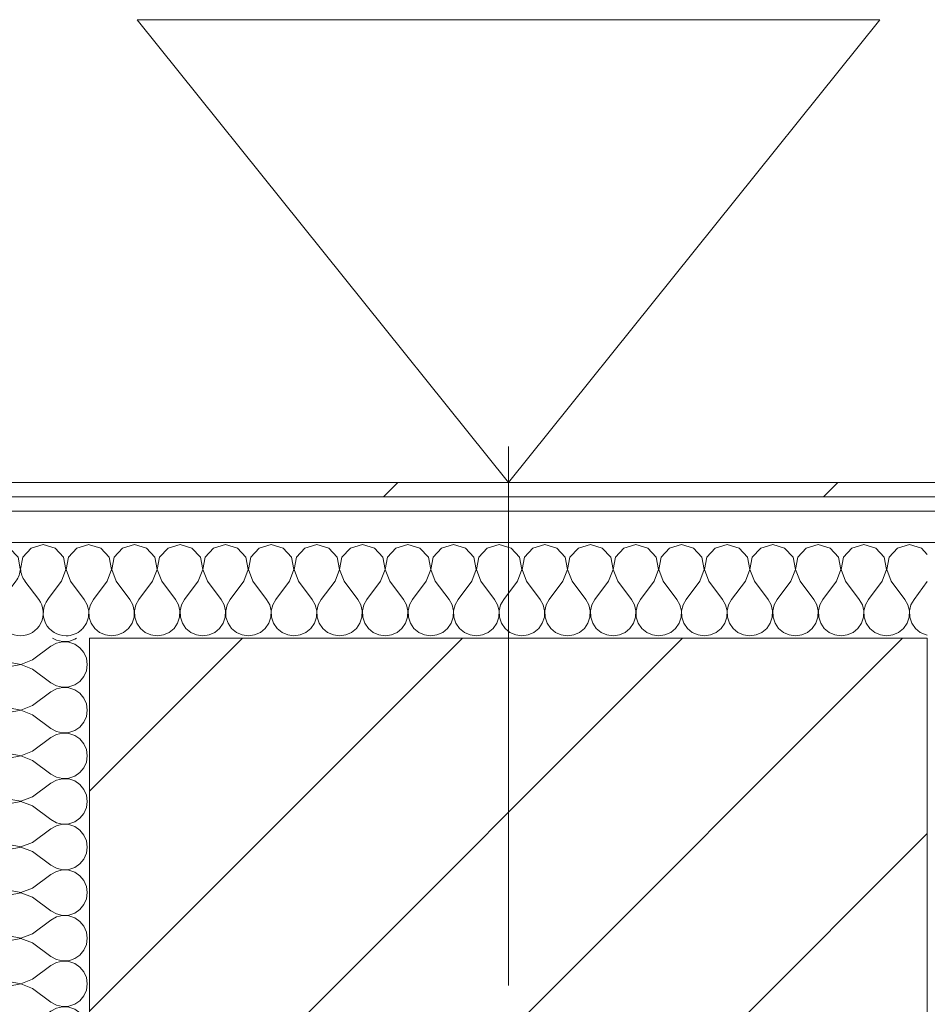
# Model space of a CAD drawing. Header units: millimetres. Extents: x -40968 to 77376, y -17881 to 4746.
# Tile 161 of 180: x 400 to 779, y -16942 to -16531. Entities that reach past the tile are written whole.
import ezdxf

# ---------------------------------------------------------------- set-up
doc = ezdxf.new("R2010")
doc.units = ezdxf.units.MM
doc.header["$MEASUREMENT"] = 0
doc.linetypes.add('Wipeout_Contour', pattern=[1000, 0, -1000])
doc.layers.add('10_ESTR_Pilars', color=7, linetype='Continuous')
doc.layers.add('Nuevo_08_E_Envans secs', color=7, linetype='Continuous')
for name, color, linetype, lineweight in [('10_ESTR_Pilars_Pluma_Nº__20', 1, 'Continuous', 5), ('10_ESTR_Pilars_Pluma_Nº__28', 7, 'Continuous', 20), ('10_ESTR_Pilars_Pluma_Nº__42', 8, 'Continuous', 25), ('Nuevo_01_2D_Acabats_Pluma_Nº__20', 1, 'Continuous', 5), ('Nuevo_08_E_Envans secs_Pluma_Nº__1', 7, 'Continuous', 5)]:
    doc.layers.add(name, color=color, linetype=linetype, lineweight=lineweight)
for name, color, linetype, lineweight, true_color in [('Nuevo_08_E_Envans secs_Pluma_Nº__102', 7, 'Continuous', 5, 0xcccccc), ('Nuevo_08_E_Envans secs_Pluma_Nº__171', 171, 'Continuous', 13, 0xaaaaff), ('Nuevo_08_E_Envans secs_Pluma_Nº__177', 7, 'Continuous', 15, 0xf7e046)]:
    doc.layers.add(name, color=color, linetype=linetype, lineweight=lineweight, true_color=true_color)
pattern_1 = [(45, (0, 0), (-183.8478, 183.8478), [195, -65]), (45, (7e-14, 183.85), (-183.8478, 183.8478), [195, -65])]

# ---------------------------------------------------------------- blocks, each defined once
blk = doc.blocks.new('Muro_140_5', base_point=(778.89, -17276.98))
at = {"layer": 'Nuevo_08_E_Envans secs_Pluma_Nº__1', "color": 7, "linetype": 'Continuous', "lineweight": 5}
blk.add_line((818.89, -16748.98), (778.89, -16748.98), dxfattribs=at)
blk = doc.blocks.new('*X452')
at = {"layer": 'Nuevo_08_E_Envans secs_Pluma_Nº__102', "color": 254, "linetype": 'Continuous', "lineweight": 5, "true_color": 0xcccccc}
for p, q in [((398.1, -16765.17), (392.38, -16772.79)), ((401.9, -16765.17), (407.62, -16772.79)), ((411.97, -16772.06), (411.43, -16772.79))]:
    blk.add_line(p, q, dxfattribs=at)
for centre, start, end in [((390.48, -16759.45), 93.6907, 99.5812), ((390.48, -16759.45), 323.1301, 356.3093), ((409.52, -16759.45), 183.946, 216.8699), ((380.95, -16778.5), 326.4657, 33.5343), ((400, -16778.5), 143.1301, 270), ((400, -16778.5), 270, 36.8699), ((419.05, -16778.5), 143.1301, 270), ((419.05, -16778.5), 270, 312.307)]:
    blk.add_arc(centre, 9.52, start, end, dxfattribs=at)
blk = doc.blocks.new('*X453')
at = {"layer": 'Nuevo_08_E_Envans secs_Pluma_Nº__102', "color": 254, "linetype": 'Continuous', "lineweight": 5, "true_color": 0xcccccc}
for p, q in [((433.58, -16751.35), (428.89, -16750.02)), ((437.09, -16755.19), (433.58, -16751.35)), ((442.61, -16751.35), (439.1, -16755.19)), ((447.62, -16749.93), (442.61, -16751.35)), ((452.63, -16751.35), (447.62, -16749.93)), ((456.14, -16755.19), (452.63, -16751.35)), ((461.66, -16751.35), (458.15, -16755.19)), ((466.67, -16749.93), (461.66, -16751.35)), ((471.67, -16751.35), (466.67, -16749.93)), ((475.19, -16755.19), (471.67, -16751.35)), ((480.71, -16751.35), (477.2, -16755.19)), ((485.71, -16749.93), (480.71, -16751.35)), ((490.72, -16751.35), (485.71, -16749.93)), ((494.23, -16755.19), (490.72, -16751.35)), ((499.75, -16751.35), (496.24, -16755.19)), ((504.76, -16749.93), (499.75, -16751.35)), ((509.77, -16751.35), (504.76, -16749.93)), ((513.28, -16755.19), (509.77, -16751.35)), ((518.8, -16751.35), (515.29, -16755.19)), ((523.81, -16749.93), (518.8, -16751.35)), ((528.82, -16751.35), (523.81, -16749.93)), ((532.33, -16755.19), (528.82, -16751.35)), ((537.85, -16751.35), (534.34, -16755.19)), ((542.86, -16749.93), (537.85, -16751.35)), ((547.86, -16751.35), (542.86, -16749.93)), ((551.38, -16755.19), (547.86, -16751.35)), ((556.9, -16751.35), (553.39, -16755.19)), ((561.9, -16749.93), (556.9, -16751.35)), ((566.91, -16751.35), (561.9, -16749.93)), ((570.42, -16755.19), (566.91, -16751.35)), ((575.95, -16751.35), (572.43, -16755.19)), ((580.95, -16749.93), (575.95, -16751.35)), ((585.96, -16751.35), (580.95, -16749.93)), ((589.47, -16755.19), (585.96, -16751.35)), ((594.99, -16751.35), (591.48, -16755.19)), ((600, -16749.93), (594.99, -16751.35)), ((605.01, -16751.35), (600, -16749.93)), ((608.52, -16755.19), (605.01, -16751.35)), ((614.04, -16751.35), (610.53, -16755.19)), ((619.05, -16749.93), (614.04, -16751.35)), ((624.05, -16751.35), (619.05, -16749.93)), ((627.57, -16755.19), (624.05, -16751.35)), ((633.09, -16751.35), (629.58, -16755.19)), ((638.1, -16749.93), (633.09, -16751.35)), ((643.1, -16751.35), (638.1, -16749.93)), ((646.61, -16755.19), (643.1, -16751.35)), ((652.14, -16751.35), (648.62, -16755.19)), ((657.14, -16749.93), (652.14, -16751.35)), ((662.15, -16751.35), (657.14, -16749.93)), ((665.66, -16755.19), (662.15, -16751.35)), ((671.18, -16751.35), (667.67, -16755.19)), ((676.19, -16749.93), (671.18, -16751.35)), ((681.2, -16751.35), (676.19, -16749.93)), ((684.71, -16755.19), (681.2, -16751.35)), ((690.23, -16751.35), (686.72, -16755.19)), ((695.24, -16749.93), (690.23, -16751.35)), ((700.25, -16751.35), (695.24, -16749.93)), ((703.76, -16755.19), (700.25, -16751.35)), ((709.28, -16751.35), (705.77, -16755.19)), ((714.29, -16749.93), (709.28, -16751.35)), ((719.29, -16751.35), (714.29, -16749.93)), ((722.8, -16755.19), (719.29, -16751.35)), ((728.33, -16751.35), (724.81, -16755.19)), ((733.33, -16749.93), (728.33, -16751.35)), ((738.34, -16751.35), (733.33, -16749.93)), ((741.85, -16755.19), (738.34, -16751.35)), ((747.37, -16751.35), (743.86, -16755.19)), ((752.38, -16749.93), (747.37, -16751.35)), ((757.39, -16751.35), (752.38, -16749.93)), ((760.9, -16755.19), (757.39, -16751.35)), ((766.42, -16751.35), (762.91, -16755.19)), ((771.43, -16749.93), (766.42, -16751.35)), ((776.44, -16751.35), (771.43, -16749.93)), ((778.89, -16754.04), (776.44, -16751.35)), ((438.06, -16760.31), (437.09, -16755.19)), ((439.1, -16755.19), (438.13, -16760.31)), ((457.1, -16760.31), (456.14, -16755.19)), ((458.15, -16755.19), (457.18, -16760.31)), ((476.15, -16760.31), (475.19, -16755.19)), ((477.2, -16755.19), (476.23, -16760.31)), ((495.2, -16760.31), (494.23, -16755.19)), ((496.24, -16755.19), (495.28, -16760.31)), ((514.25, -16760.31), (513.28, -16755.19)), ((515.29, -16755.19), (514.32, -16760.31)), ((533.29, -16760.31), (532.33, -16755.19)), ((534.34, -16755.19), (533.37, -16760.31)), ((552.34, -16760.31), (551.38, -16755.19)), ((553.39, -16755.19), (552.42, -16760.31)), ((571.39, -16760.31), (570.42, -16755.19)), ((572.43, -16755.19), (571.47, -16760.31)), ((590.44, -16760.31), (589.47, -16755.19)), ((591.48, -16755.19), (590.51, -16760.31)), ((609.49, -16760.31), (608.52, -16755.19)), ((610.53, -16755.19), (609.56, -16760.31)), ((628.53, -16760.31), (627.57, -16755.19)), ((629.58, -16755.19), (628.61, -16760.31)), ((647.58, -16760.31), (646.61, -16755.19)), ((648.62, -16755.19), (647.66, -16760.31)), ((666.63, -16760.31), (665.66, -16755.19)), ((667.67, -16755.19), (666.71, -16760.31)), ((685.68, -16760.31), (684.71, -16755.19)), ((686.72, -16755.19), (685.75, -16760.31)), ((704.72, -16760.31), (703.76, -16755.19)), ((705.77, -16755.19), (704.8, -16760.31)), ((723.77, -16760.31), (722.8, -16755.19)), ((724.81, -16755.19), (723.85, -16760.31)), ((742.82, -16760.31), (741.85, -16755.19)), ((743.86, -16755.19), (742.9, -16760.31)), ((761.87, -16760.31), (760.9, -16755.19)), ((762.91, -16755.19), (761.94, -16760.31)), ((436.19, -16765.17), (438.06, -16760.31)), ((438.13, -16760.31), (440, -16765.17)), ((455.24, -16765.17), (457.1, -16760.31)), ((457.18, -16760.31), (459.05, -16765.17)), ((474.29, -16765.17), (476.15, -16760.31)), ((476.23, -16760.31), (478.1, -16765.17)), ((493.33, -16765.17), (495.2, -16760.31)), ((495.28, -16760.31), (497.14, -16765.17)), ((512.38, -16765.17), (514.25, -16760.31)), ((514.32, -16760.31), (516.19, -16765.17)), ((531.43, -16765.17), (533.29, -16760.31)), ((533.37, -16760.31), (535.24, -16765.17)), ((550.48, -16765.17), (552.34, -16760.31)), ((552.42, -16760.31), (554.29, -16765.17)), ((569.52, -16765.17), (571.39, -16760.31)), ((571.47, -16760.31), (573.33, -16765.17)), ((588.57, -16765.17), (590.44, -16760.31)), ((590.51, -16760.31), (592.38, -16765.17)), ((607.62, -16765.17), (609.49, -16760.31)), ((609.56, -16760.31), (611.43, -16765.17)), ((626.67, -16765.17), (628.53, -16760.31)), ((628.61, -16760.31), (630.48, -16765.17)), ((645.71, -16765.17), (647.58, -16760.31)), ((647.66, -16760.31), (649.52, -16765.17)), ((664.76, -16765.17), (666.63, -16760.31)), ((666.71, -16760.31), (668.57, -16765.17)), ((683.81, -16765.17), (685.68, -16760.31)), ((685.75, -16760.31), (687.62, -16765.17)), ((702.86, -16765.17), (704.72, -16760.31)), ((704.8, -16760.31), (706.67, -16765.17)), ((721.9, -16765.17), (723.77, -16760.31)), ((723.85, -16760.31), (725.71, -16765.17)), ((740.95, -16765.17), (742.82, -16760.31)), ((742.9, -16760.31), (744.76, -16765.17)), ((760, -16765.17), (761.87, -16760.31)), ((761.94, -16760.31), (763.81, -16765.17)), ((436.19, -16765.17), (430.48, -16772.79)), ((440, -16765.17), (445.71, -16772.79)), ((455.24, -16765.17), (449.52, -16772.79)), ((459.05, -16765.17), (464.76, -16772.79)), ((474.29, -16765.17), (468.57, -16772.79)), ((478.1, -16765.17), (483.81, -16772.79)), ((493.33, -16765.17), (487.62, -16772.79)), ((497.14, -16765.17), (502.86, -16772.79)), ((512.38, -16765.17), (506.67, -16772.79)), ((516.19, -16765.17), (521.9, -16772.79)), ((531.43, -16765.17), (525.71, -16772.79)), ((535.24, -16765.17), (540.95, -16772.79)), ((550.48, -16765.17), (544.76, -16772.79)), ((554.29, -16765.17), (560, -16772.79)), ((569.52, -16765.17), (563.81, -16772.79)), ((573.33, -16765.17), (579.05, -16772.79)), ((588.57, -16765.17), (582.86, -16772.79)), ((592.38, -16765.17), (598.1, -16772.79)), ((607.62, -16765.17), (601.9, -16772.79)), ((611.43, -16765.17), (617.14, -16772.79)), ((626.67, -16765.17), (620.95, -16772.79)), ((630.48, -16765.17), (636.19, -16772.79)), ((645.71, -16765.17), (640, -16772.79)), ((649.52, -16765.17), (655.24, -16772.79)), ((664.76, -16765.17), (659.05, -16772.79)), ((668.57, -16765.17), (674.29, -16772.79)), ((683.81, -16765.17), (678.1, -16772.79)), ((687.62, -16765.17), (693.33, -16772.79)), ((702.86, -16765.17), (697.14, -16772.79)), ((706.67, -16765.17), (712.38, -16772.79)), ((721.9, -16765.17), (716.19, -16772.79)), ((725.71, -16765.17), (731.43, -16772.79)), ((740.95, -16765.17), (735.24, -16772.79)), ((744.76, -16765.17), (750.48, -16772.79)), ((760, -16765.17), (754.29, -16772.79)), ((763.81, -16765.17), (769.52, -16772.79)), ((778.89, -16765.37), (773.33, -16772.79)), ((429.2, -16775.08), (428.89, -16776.43)), ((430.48, -16772.79), (429.2, -16775.08)), ((446.99, -16775.08), (445.71, -16772.79)), ((447.58, -16777.64), (446.99, -16775.08)), ((448.25, -16775.08), (447.66, -16777.64)), ((449.52, -16772.79), (448.25, -16775.08)), ((466.03, -16775.08), (464.76, -16772.79)), ((466.63, -16777.64), (466.03, -16775.08)), ((467.3, -16775.08), (466.71, -16777.64)), ((468.57, -16772.79), (467.3, -16775.08)), ((485.08, -16775.08), (483.81, -16772.79)), ((485.68, -16777.64), (485.08, -16775.08)), ((486.35, -16775.08), (485.75, -16777.64)), ((487.62, -16772.79), (486.35, -16775.08)), ((504.13, -16775.08), (502.86, -16772.79)), ((504.72, -16777.64), (504.13, -16775.08)), ((505.4, -16775.08), (504.8, -16777.64)), ((506.67, -16772.79), (505.4, -16775.08)), ((523.18, -16775.08), (521.9, -16772.79)), ((523.77, -16777.64), (523.18, -16775.08)), ((524.44, -16775.08), (523.85, -16777.64)), ((525.71, -16772.79), (524.44, -16775.08)), ((542.22, -16775.08), (540.95, -16772.79)), ((542.82, -16777.64), (542.22, -16775.08)), ((543.49, -16775.08), (542.9, -16777.64)), ((544.76, -16772.79), (543.49, -16775.08)), ((561.27, -16775.08), (560, -16772.79)), ((561.87, -16777.64), (561.27, -16775.08)), ((562.54, -16775.08), (561.94, -16777.64)), ((563.81, -16772.79), (562.54, -16775.08)), ((580.32, -16775.08), (579.05, -16772.79)), ((580.91, -16777.64), (580.32, -16775.08)), ((581.59, -16775.08), (580.99, -16777.64)), ((582.86, -16772.79), (581.59, -16775.08)), ((599.37, -16775.08), (598.1, -16772.79)), ((599.96, -16777.64), (599.37, -16775.08)), ((600.63, -16775.08), (600.04, -16777.64)), ((601.9, -16772.79), (600.63, -16775.08)), ((618.41, -16775.08), (617.14, -16772.79)), ((619.01, -16777.64), (618.41, -16775.08)), ((619.68, -16775.08), (619.09, -16777.64)), ((620.95, -16772.79), (619.68, -16775.08)), ((637.46, -16775.08), (636.19, -16772.79)), ((638.06, -16777.64), (637.46, -16775.08)), ((638.73, -16775.08), (638.13, -16777.64)), ((640, -16772.79), (638.73, -16775.08)), ((656.51, -16775.08), (655.24, -16772.79)), ((657.1, -16777.64), (656.51, -16775.08)), ((657.78, -16775.08), (657.18, -16777.64)), ((659.05, -16772.79), (657.78, -16775.08)), ((675.56, -16775.08), (674.29, -16772.79)), ((676.15, -16777.64), (675.56, -16775.08)), ((676.82, -16775.08), (676.23, -16777.64)), ((678.1, -16772.79), (676.82, -16775.08)), ((694.6, -16775.08), (693.33, -16772.79)), ((695.2, -16777.64), (694.6, -16775.08)), ((695.87, -16775.08), (695.28, -16777.64)), ((697.14, -16772.79), (695.87, -16775.08)), ((713.65, -16775.08), (712.38, -16772.79)), ((714.25, -16777.64), (713.65, -16775.08)), ((714.92, -16775.08), (714.32, -16777.64)), ((716.19, -16772.79), (714.92, -16775.08)), ((732.7, -16775.08), (731.43, -16772.79)), ((733.29, -16777.64), (732.7, -16775.08)), ((733.97, -16775.08), (733.37, -16777.64)), ((735.24, -16772.79), (733.97, -16775.08)), ((751.75, -16775.08), (750.48, -16772.79)), ((752.34, -16777.64), (751.75, -16775.08)), ((753.01, -16775.08), (752.42, -16777.64)), ((754.29, -16772.79), (753.01, -16775.08)), ((770.8, -16775.08), (769.52, -16772.79)), ((771.39, -16777.64), (770.8, -16775.08)), ((772.06, -16775.08), (771.47, -16777.64)), ((773.33, -16772.79), (772.06, -16775.08)), ((428.89, -16780.72), (429.58, -16782.76)), ((446.61, -16782.76), (447.45, -16780.27)), ((447.45, -16780.27), (447.58, -16777.64)), ((447.66, -16777.64), (447.78, -16780.27)), ((447.78, -16780.27), (448.62, -16782.76)), ((465.66, -16782.76), (466.5, -16780.27)), ((466.5, -16780.27), (466.63, -16777.64)), ((466.71, -16777.64), (466.83, -16780.27)), ((466.83, -16780.27), (467.67, -16782.76)), ((484.71, -16782.76), (485.55, -16780.27)), ((485.55, -16780.27), (485.68, -16777.64)), ((485.75, -16777.64), (485.88, -16780.27)), ((485.88, -16780.27), (486.72, -16782.76)), ((503.76, -16782.76), (504.6, -16780.27)), ((504.6, -16780.27), (504.72, -16777.64)), ((504.8, -16777.64), (504.93, -16780.27)), ((504.93, -16780.27), (505.77, -16782.76)), ((522.8, -16782.76), (523.64, -16780.27)), ((523.64, -16780.27), (523.77, -16777.64)), ((523.85, -16777.64), (523.98, -16780.27)), ((523.98, -16780.27), (524.81, -16782.76)), ((541.85, -16782.76), (542.69, -16780.27)), ((542.69, -16780.27), (542.82, -16777.64)), ((542.9, -16777.64), (543.02, -16780.27)), ((543.02, -16780.27), (543.86, -16782.76)), ((560.9, -16782.76), (561.74, -16780.27)), ((561.74, -16780.27), (561.87, -16777.64)), ((561.94, -16777.64), (562.07, -16780.27)), ((562.07, -16780.27), (562.91, -16782.76)), ((579.95, -16782.76), (580.79, -16780.27)), ((580.79, -16780.27), (580.91, -16777.64)), ((580.99, -16777.64), (581.12, -16780.27)), ((581.12, -16780.27), (581.96, -16782.76)), ((598.99, -16782.76), (599.83, -16780.27)), ((599.83, -16780.27), (599.96, -16777.64)), ((600.04, -16777.64), (600.17, -16780.27)), ((600.17, -16780.27), (601.01, -16782.76)), ((618.04, -16782.76), (618.88, -16780.27)), ((618.88, -16780.27), (619.01, -16777.64)), ((619.09, -16777.64), (619.21, -16780.27)), ((619.21, -16780.27), (620.05, -16782.76)), ((637.09, -16782.76), (637.93, -16780.27)), ((637.93, -16780.27), (638.06, -16777.64)), ((638.13, -16777.64), (638.26, -16780.27)), ((638.26, -16780.27), (639.1, -16782.76)), ((656.14, -16782.76), (656.98, -16780.27)), ((656.98, -16780.27), (657.1, -16777.64)), ((657.18, -16777.64), (657.31, -16780.27)), ((657.31, -16780.27), (658.15, -16782.76)), ((675.19, -16782.76), (676.02, -16780.27)), ((676.02, -16780.27), (676.15, -16777.64)), ((676.23, -16777.64), (676.36, -16780.27)), ((676.36, -16780.27), (677.2, -16782.76)), ((694.23, -16782.76), (695.07, -16780.27)), ((695.07, -16780.27), (695.2, -16777.64)), ((695.28, -16777.64), (695.4, -16780.27)), ((695.4, -16780.27), (696.24, -16782.76)), ((713.28, -16782.76), (714.12, -16780.27)), ((714.12, -16780.27), (714.25, -16777.64)), ((714.32, -16777.64), (714.45, -16780.27)), ((714.45, -16780.27), (715.29, -16782.76)), ((732.33, -16782.76), (733.17, -16780.27)), ((733.17, -16780.27), (733.29, -16777.64)), ((733.37, -16777.64), (733.5, -16780.27)), ((733.5, -16780.27), (734.34, -16782.76)), ((751.38, -16782.76), (752.22, -16780.27)), ((752.22, -16780.27), (752.34, -16777.64)), ((752.42, -16777.64), (752.55, -16780.27)), ((752.55, -16780.27), (753.39, -16782.76)), ((770.42, -16782.76), (771.26, -16780.27)), ((771.26, -16780.27), (771.39, -16777.64)), ((771.47, -16777.64), (771.59, -16780.27)), ((771.59, -16780.27), (772.43, -16782.76)), ((429.58, -16782.76), (431.06, -16784.92)), ((431.06, -16784.92), (433.09, -16786.6)), ((443.1, -16786.6), (445.13, -16784.92)), ((445.13, -16784.92), (446.61, -16782.76)), ((448.62, -16782.76), (450.11, -16784.92)), ((450.11, -16784.92), (452.14, -16786.6)), ((462.15, -16786.6), (464.17, -16784.92)), ((464.17, -16784.92), (465.66, -16782.76)), ((467.67, -16782.76), (469.16, -16784.92)), ((469.16, -16784.92), (471.18, -16786.6)), ((481.2, -16786.6), (483.22, -16784.92)), ((483.22, -16784.92), (484.71, -16782.76)), ((486.72, -16782.76), (488.21, -16784.92)), ((488.21, -16784.92), (490.23, -16786.6)), ((500.25, -16786.6), (502.27, -16784.92)), ((502.27, -16784.92), (503.76, -16782.76)), ((505.77, -16782.76), (507.26, -16784.92)), ((507.26, -16784.92), (509.28, -16786.6)), ((519.29, -16786.6), (521.32, -16784.92)), ((521.32, -16784.92), (522.8, -16782.76)), ((524.81, -16782.76), (526.3, -16784.92)), ((526.3, -16784.92), (528.33, -16786.6)), ((538.34, -16786.6), (540.36, -16784.92)), ((540.36, -16784.92), (541.85, -16782.76)), ((543.86, -16782.76), (545.35, -16784.92)), ((545.35, -16784.92), (547.37, -16786.6)), ((557.39, -16786.6), (559.41, -16784.92)), ((559.41, -16784.92), (560.9, -16782.76)), ((562.91, -16782.76), (564.4, -16784.92)), ((564.4, -16784.92), (566.42, -16786.6)), ((576.44, -16786.6), (578.46, -16784.92)), ((578.46, -16784.92), (579.95, -16782.76)), ((581.96, -16782.76), (583.45, -16784.92)), ((583.45, -16784.92), (585.47, -16786.6)), ((595.48, -16786.6), (597.51, -16784.92)), ((597.51, -16784.92), (598.99, -16782.76)), ((601.01, -16782.76), (602.49, -16784.92)), ((602.49, -16784.92), (604.52, -16786.6)), ((614.53, -16786.6), (616.55, -16784.92)), ((616.55, -16784.92), (618.04, -16782.76)), ((620.05, -16782.76), (621.54, -16784.92)), ((621.54, -16784.92), (623.56, -16786.6)), ((633.58, -16786.6), (635.6, -16784.92)), ((635.6, -16784.92), (637.09, -16782.76)), ((639.1, -16782.76), (640.59, -16784.92)), ((640.59, -16784.92), (642.61, -16786.6)), ((652.63, -16786.6), (654.65, -16784.92)), ((654.65, -16784.92), (656.14, -16782.76)), ((658.15, -16782.76), (659.64, -16784.92)), ((659.64, -16784.92), (661.66, -16786.6)), ((671.67, -16786.6), (673.7, -16784.92)), ((673.7, -16784.92), (675.19, -16782.76)), ((677.2, -16782.76), (678.68, -16784.92)), ((678.68, -16784.92), (680.71, -16786.6)), ((690.72, -16786.6), (692.74, -16784.92)), ((692.74, -16784.92), (694.23, -16782.76)), ((696.24, -16782.76), (697.73, -16784.92)), ((697.73, -16784.92), (699.75, -16786.6)), ((709.77, -16786.6), (711.79, -16784.92)), ((711.79, -16784.92), (713.28, -16782.76)), ((715.29, -16782.76), (716.78, -16784.92)), ((716.78, -16784.92), (718.8, -16786.6)), ((728.82, -16786.6), (730.84, -16784.92)), ((730.84, -16784.92), (732.33, -16782.76)), ((734.34, -16782.76), (735.83, -16784.92)), ((735.83, -16784.92), (737.85, -16786.6)), ((747.86, -16786.6), (749.89, -16784.92)), ((749.89, -16784.92), (751.38, -16782.76)), ((753.39, -16782.76), (754.87, -16784.92)), ((754.87, -16784.92), (756.9, -16786.6)), ((766.91, -16786.6), (768.94, -16784.92)), ((768.94, -16784.92), (770.42, -16782.76)), ((772.43, -16782.76), (773.92, -16784.92)), ((773.92, -16784.92), (775.95, -16786.6)), ((433.09, -16786.6), (435.49, -16787.66)), ((435.49, -16787.66), (438.1, -16788.02)), ((438.1, -16788.02), (440.7, -16787.66)), ((440.7, -16787.66), (443.1, -16786.6)), ((452.14, -16786.6), (454.54, -16787.66)), ((454.54, -16787.66), (457.14, -16788.02)), ((457.14, -16788.02), (459.75, -16787.66)), ((459.75, -16787.66), (462.15, -16786.6)), ((471.18, -16786.6), (473.59, -16787.66)), ((473.59, -16787.66), (476.19, -16788.02)), ((476.19, -16788.02), (478.79, -16787.66)), ((478.79, -16787.66), (481.2, -16786.6)), ((490.23, -16786.6), (492.64, -16787.66)), ((492.64, -16787.66), (495.24, -16788.02)), ((495.24, -16788.02), (497.84, -16787.66)), ((497.84, -16787.66), (500.25, -16786.6)), ((509.28, -16786.6), (511.68, -16787.66)), ((511.68, -16787.66), (514.29, -16788.02)), ((514.29, -16788.02), (516.89, -16787.66)), ((516.89, -16787.66), (519.29, -16786.6)), ((528.33, -16786.6), (530.73, -16787.66)), ((530.73, -16787.66), (533.33, -16788.02)), ((533.33, -16788.02), (535.94, -16787.66)), ((535.94, -16787.66), (538.34, -16786.6)), ((547.37, -16786.6), (549.78, -16787.66)), ((549.78, -16787.66), (552.38, -16788.02)), ((552.38, -16788.02), (554.98, -16787.66)), ((554.98, -16787.66), (557.39, -16786.6)), ((566.42, -16786.6), (568.83, -16787.66)), ((568.83, -16787.66), (571.43, -16788.02)), ((571.43, -16788.02), (574.03, -16787.66)), ((574.03, -16787.66), (576.44, -16786.6)), ((585.47, -16786.6), (587.87, -16787.66)), ((587.87, -16787.66), (590.48, -16788.02)), ((590.48, -16788.02), (593.08, -16787.66)), ((593.08, -16787.66), (595.48, -16786.6)), ((604.52, -16786.6), (606.92, -16787.66)), ((606.92, -16787.66), (609.52, -16788.02)), ((609.52, -16788.02), (612.13, -16787.66)), ((612.13, -16787.66), (614.53, -16786.6)), ((623.56, -16786.6), (625.97, -16787.66)), ((625.97, -16787.66), (628.57, -16788.02)), ((628.57, -16788.02), (631.17, -16787.66)), ((631.17, -16787.66), (633.58, -16786.6)), ((642.61, -16786.6), (645.02, -16787.66)), ((645.02, -16787.66), (647.62, -16788.02)), ((647.62, -16788.02), (650.22, -16787.66)), ((650.22, -16787.66), (652.63, -16786.6)), ((661.66, -16786.6), (664.06, -16787.66)), ((664.06, -16787.66), (666.67, -16788.02)), ((666.67, -16788.02), (669.27, -16787.66)), ((669.27, -16787.66), (671.67, -16786.6)), ((680.71, -16786.6), (683.11, -16787.66)), ((683.11, -16787.66), (685.71, -16788.02)), ((685.71, -16788.02), (688.32, -16787.66)), ((688.32, -16787.66), (690.72, -16786.6)), ((699.75, -16786.6), (702.16, -16787.66)), ((702.16, -16787.66), (704.76, -16788.02)), ((704.76, -16788.02), (707.36, -16787.66)), ((707.36, -16787.66), (709.77, -16786.6)), ((718.8, -16786.6), (721.21, -16787.66)), ((721.21, -16787.66), (723.81, -16788.02)), ((723.81, -16788.02), (726.41, -16787.66)), ((726.41, -16787.66), (728.82, -16786.6)), ((737.85, -16786.6), (740.25, -16787.66)), ((740.25, -16787.66), (742.86, -16788.02)), ((742.86, -16788.02), (745.46, -16787.66)), ((745.46, -16787.66), (747.86, -16786.6)), ((756.9, -16786.6), (759.3, -16787.66)), ((759.3, -16787.66), (761.9, -16788.02)), ((761.9, -16788.02), (764.51, -16787.66)), ((764.51, -16787.66), (766.91, -16786.6)), ((775.95, -16786.6), (778.35, -16787.66)), ((778.35, -16787.66), (778.89, -16787.74))]:
    blk.add_line(p, q, dxfattribs=at)
blk = doc.blocks.new('*X454')
at = {"layer": 'Nuevo_08_E_Envans secs_Pluma_Nº__102', "color": 254, "linetype": 'Continuous', "lineweight": 5, "true_color": 0xcccccc}
for p, q in [((390.48, -16749.93), (389.98, -16750.07)), ((395.48, -16751.35), (390.48, -16749.93)), ((398.99, -16755.19), (395.48, -16751.35)), ((404.52, -16751.35), (401.01, -16755.19)), ((409.52, -16749.93), (404.52, -16751.35)), ((414.53, -16751.35), (409.52, -16749.93)), ((418.04, -16755.19), (414.53, -16751.35)), ((423.56, -16751.35), (420.05, -16755.19)), ((428.57, -16749.93), (423.56, -16751.35)), ((428.89, -16750.02), (428.57, -16749.93)), ((399.9, -16759.99), (398.99, -16755.19)), ((401.01, -16755.19), (400.07, -16760.15)), ((419.01, -16760.31), (418.04, -16755.19)), ((420.05, -16755.19), (419.09, -16760.31)), ((417.14, -16765.17), (419.01, -16760.31)), ((419.09, -16760.31), (420.95, -16765.17)), ((417.14, -16765.17), (411.97, -16772.06)), ((420.95, -16765.17), (426.67, -16772.79)), ((427.94, -16775.08), (426.67, -16772.79)), ((428.53, -16777.64), (427.94, -16775.08)), ((428.89, -16776.43), (428.61, -16777.64)), ((427.57, -16782.76), (428.41, -16780.27)), ((428.41, -16780.27), (428.53, -16777.64)), ((428.61, -16777.64), (428.74, -16780.27)), ((428.74, -16780.27), (428.89, -16780.72)), ((425.4, -16785.49), (426.08, -16784.92)), ((426.08, -16784.92), (427.57, -16782.76))]:
    blk.add_line(p, q, dxfattribs=at)
blk = doc.blocks.new('Muro_141_5', base_point=(778.89, -16788.98))
at = {"layer": 'Nuevo_08_E_Envans secs', "color": 7, "lineweight": 20}
blk.add_blockref('*X452', (0, 0), dxfattribs=at)
at = {"color": 254, "linetype": 'Wipeout_Contour', "lineweight": 0, "ltscale": 66958.027761}
blk.add_wipeout([(369.89, -16729.98), (837.89, -16729.98), (837.89, -16723.98), (369.89, -16723.98)], dxfattribs=at).dxf.layer = 'Nuevo_08_E_Envans secs'
at = {"layer": 'Nuevo_08_E_Envans secs_Pluma_Nº__171', "linetype": 'Continuous', "lineweight": 13, "true_color": 0xaaaaff}
h = blk.add_hatch(dxfattribs=at)
h.set_pattern_fill('Panellat_HPL_0005', color=161, style=0, pattern_type=2)
h.set_pattern_definition(pattern_1)
h.paths.add_polyline_path([(369.89, -16729.98), (837.89, -16729.98), (837.89, -16723.98), (369.89, -16723.98)])
at = {"layer": 'Nuevo_08_E_Envans secs_Pluma_Nº__1', "color": 7, "linetype": 'Continuous', "lineweight": 5}
blk.add_line((831.89, -16729.98), (375.89, -16729.98), dxfattribs=at)
at = {"layer": 'Nuevo_08_E_Envans secs_Pluma_Nº__1', "color": 7, "linetype": 'Continuous', "lineweight": 5, "flags": 128}
blk.add_lwpolyline([(837.89, -16723.98), (363.89, -16723.98)], dxfattribs=at)
at = {"color": 254, "linetype": 'Wipeout_Contour', "lineweight": 0, "ltscale": 67018.964342}
blk.add_wipeout([(388.89, -16748.98), (818.89, -16748.98), (818.89, -16735.98), (388.89, -16735.98)], dxfattribs=at).dxf.layer = 'Nuevo_08_E_Envans secs'
at = {"layer": 'Nuevo_08_E_Envans secs_Pluma_Nº__177', "linetype": 'Continuous', "lineweight": 15, "true_color": 0xf7e046}
h = blk.add_hatch(dxfattribs=at)
h.set_pattern_fill('Panellat_HPL_0005', color=53, style=0, pattern_type=2)
h.set_pattern_definition(pattern_1)
h.paths.add_polyline_path([(388.89, -16748.98), (818.89, -16748.98), (818.89, -16735.98), (388.89, -16735.98)])
at = {"layer": 'Nuevo_08_E_Envans secs_Pluma_Nº__1', "color": 7, "linetype": 'Continuous', "lineweight": 5}
for p, q in [((818.89, -16735.98), (388.89, -16735.98)), ((428.89, -16748.98), (388.89, -16748.98)), ((778.89, -16748.98), (428.89, -16748.98)), ((818.89, -16748.98), (778.89, -16748.98))]:
    blk.add_line(p, q, dxfattribs=at)
at = {"layer": 'Nuevo_08_E_Envans secs', "color": 7, "lineweight": 20}
for name in ['*X454', '*X453']:
    blk.add_blockref(name, (0, 0), dxfattribs=at)
blk = doc.blocks.new('*X460')
at = {"layer": 'Nuevo_08_E_Envans secs_Pluma_Nº__102', "color": 254, "linetype": 'Continuous', "lineweight": 5, "true_color": 0xcccccc}
for p, q in [((390.27, -16788.98), (389.84, -16790.48)), ((413.43, -16788.98), (415, -16789.84)), ((422.67, -16789.47), (423.39, -16788.98)), ((389.84, -16790.48), (391.27, -16795.48)), ((405.08, -16798.1), (412.7, -16792.38)), ((415, -16791.11), (412.7, -16792.38)), ((415, -16789.84), (417.56, -16790.44)), ((417.56, -16790.51), (415, -16791.11)), ((417.56, -16790.44), (420.18, -16790.31)), ((420.18, -16790.64), (417.56, -16790.51)), ((420.18, -16790.31), (422.67, -16789.47)), ((422.67, -16791.48), (420.18, -16790.64)), ((424.84, -16792.97), (422.67, -16791.48)), ((426.52, -16794.99), (424.84, -16792.97)), ((391.27, -16795.48), (395.11, -16798.99)), ((427.58, -16797.4), (426.52, -16794.99)), ((395.11, -16801.01), (391.27, -16804.52)), ((395.11, -16798.99), (400.22, -16799.96)), ((400.22, -16800.04), (395.11, -16801.01)), ((400.22, -16799.96), (405.08, -16798.1)), ((405.08, -16801.9), (400.22, -16800.04)), ((427.94, -16800), (427.58, -16797.4)), ((427.58, -16802.6), (427.94, -16800)), ((391.27, -16804.52), (389.84, -16809.52)), ((405.08, -16801.9), (412.7, -16807.62)), ((424.84, -16807.03), (426.52, -16805.01)), ((426.52, -16805.01), (427.58, -16802.6)), ((389.84, -16809.52), (391.27, -16814.53)), ((412.7, -16807.62), (415, -16808.89)), ((415, -16808.89), (417.56, -16809.49)), ((417.56, -16809.56), (415, -16810.16)), ((417.56, -16809.49), (420.18, -16809.36)), ((420.18, -16809.69), (417.56, -16809.56)), ((420.18, -16809.36), (422.67, -16808.52)), ((422.67, -16808.52), (424.84, -16807.03)), ((405.08, -16817.14), (412.7, -16811.43)), ((415, -16810.16), (412.7, -16811.43)), ((422.67, -16810.53), (420.18, -16809.69)), ((424.84, -16812.02), (422.67, -16810.53)), ((426.52, -16814.04), (424.84, -16812.02)), ((391.27, -16814.53), (395.11, -16818.04)), ((400.22, -16819.01), (405.08, -16817.14)), ((427.58, -16816.45), (426.52, -16814.04)), ((427.94, -16819.05), (427.58, -16816.45)), ((395.11, -16820.05), (391.27, -16823.56)), ((395.11, -16818.04), (400.22, -16819.01)), ((400.22, -16819.09), (395.11, -16820.05)), ((405.08, -16820.95), (400.22, -16819.09)), ((405.08, -16820.95), (412.7, -16826.67)), ((426.52, -16824.05), (427.58, -16821.65)), ((427.58, -16821.65), (427.94, -16819.05)), ((391.27, -16823.56), (389.84, -16828.57)), ((422.67, -16827.57), (424.84, -16826.08)), ((424.84, -16826.08), (426.52, -16824.05)), ((389.84, -16828.57), (391.27, -16833.58)), ((412.7, -16826.67), (415, -16827.94)), ((415, -16829.2), (412.7, -16830.48)), ((415, -16827.94), (417.56, -16828.53)), ((417.56, -16828.61), (415, -16829.2)), ((417.56, -16828.53), (420.18, -16828.41)), ((420.18, -16828.74), (417.56, -16828.61)), ((420.18, -16828.41), (422.67, -16827.57)), ((422.67, -16829.58), (420.18, -16828.74)), ((424.84, -16831.06), (422.67, -16829.58)), ((391.27, -16833.58), (395.11, -16837.09)), ((405.08, -16836.19), (412.7, -16830.48)), ((426.52, -16833.09), (424.84, -16831.06)), ((427.58, -16835.49), (426.52, -16833.09)), ((395.11, -16837.09), (400.22, -16838.06)), ((400.22, -16838.13), (395.11, -16839.1)), ((400.22, -16838.06), (405.08, -16836.19)), ((405.08, -16840), (400.22, -16838.13)), ((427.94, -16838.1), (427.58, -16835.49)), ((427.58, -16840.7), (427.94, -16838.1)), ((395.11, -16839.1), (391.27, -16842.61)), ((405.08, -16840), (412.7, -16845.71)), ((426.52, -16843.1), (427.58, -16840.7)), ((391.27, -16842.61), (389.84, -16847.62)), ((412.7, -16845.71), (415, -16846.99)), ((420.18, -16847.45), (422.67, -16846.61)), ((422.67, -16846.61), (424.84, -16845.13)), ((424.84, -16845.13), (426.52, -16843.1)), ((389.84, -16847.62), (391.27, -16852.63)), ((405.08, -16855.24), (412.7, -16849.52)), ((415, -16848.25), (412.7, -16849.52)), ((415, -16846.99), (417.56, -16847.58)), ((417.56, -16847.66), (415, -16848.25)), ((417.56, -16847.58), (420.18, -16847.45)), ((420.18, -16847.78), (417.56, -16847.66)), ((422.67, -16848.62), (420.18, -16847.78)), ((424.84, -16850.11), (422.67, -16848.62)), ((426.52, -16852.14), (424.84, -16850.11)), ((391.27, -16852.63), (395.11, -16856.14)), ((427.58, -16854.54), (426.52, -16852.14)), ((427.94, -16857.14), (427.58, -16854.54)), ((395.11, -16858.15), (391.27, -16861.66)), ((395.11, -16856.14), (400.22, -16857.1)), ((400.22, -16857.18), (395.11, -16858.15)), ((400.22, -16857.1), (405.08, -16855.24)), ((405.08, -16859.05), (400.22, -16857.18)), ((427.58, -16859.75), (427.94, -16857.14)), ((391.27, -16861.66), (389.84, -16866.67)), ((405.08, -16859.05), (412.7, -16864.76)), ((424.84, -16864.17), (426.52, -16862.15)), ((426.52, -16862.15), (427.58, -16859.75)), ((389.84, -16866.67), (391.27, -16871.67)), ((412.7, -16864.76), (415, -16866.03)), ((415, -16866.03), (417.56, -16866.63)), ((417.56, -16866.71), (415, -16867.3)), ((417.56, -16866.63), (420.18, -16866.5)), ((420.18, -16866.83), (417.56, -16866.71)), ((420.18, -16866.5), (422.67, -16865.66)), ((422.67, -16867.67), (420.18, -16866.83)), ((422.67, -16865.66), (424.84, -16864.17)), ((405.08, -16874.29), (412.7, -16868.57)), ((415, -16867.3), (412.7, -16868.57)), ((424.84, -16869.16), (422.67, -16867.67)), ((426.52, -16871.18), (424.84, -16869.16)), ((427.58, -16873.59), (426.52, -16871.18)), ((391.27, -16871.67), (395.11, -16875.19)), ((395.11, -16875.19), (400.22, -16876.15)), ((400.22, -16876.15), (405.08, -16874.29)), ((427.94, -16876.19), (427.58, -16873.59)), ((395.11, -16877.2), (391.27, -16880.71)), ((400.22, -16876.23), (395.11, -16877.2)), ((405.08, -16878.1), (400.22, -16876.23)), ((405.08, -16878.1), (412.7, -16883.81)), ((426.52, -16881.2), (427.58, -16878.79)), ((427.58, -16878.79), (427.94, -16876.19)), ((391.27, -16880.71), (389.84, -16885.71)), ((422.67, -16884.71), (424.84, -16883.22)), ((424.84, -16883.22), (426.52, -16881.2)), ((389.84, -16885.71), (391.27, -16890.72)), ((405.08, -16893.33), (412.7, -16887.62)), ((412.7, -16883.81), (415, -16885.08)), ((415, -16886.35), (412.7, -16887.62)), ((415, -16885.08), (417.56, -16885.68)), ((417.56, -16885.75), (415, -16886.35)), ((417.56, -16885.68), (420.18, -16885.55)), ((420.18, -16885.88), (417.56, -16885.75)), ((420.18, -16885.55), (422.67, -16884.71)), ((422.67, -16886.72), (420.18, -16885.88)), ((424.84, -16888.21), (422.67, -16886.72)), ((391.27, -16890.72), (395.11, -16894.23)), ((426.52, -16890.23), (424.84, -16888.21)), ((427.58, -16892.64), (426.52, -16890.23)), ((395.11, -16894.23), (400.22, -16895.2)), ((400.22, -16895.28), (395.11, -16896.24)), ((400.22, -16895.2), (405.08, -16893.33)), ((405.08, -16897.14), (400.22, -16895.28)), ((427.94, -16895.24), (427.58, -16892.64)), ((427.58, -16897.84), (427.94, -16895.24)), ((391.27, -16899.75), (389.84, -16904.76)), ((395.11, -16896.24), (391.27, -16899.75)), ((405.08, -16897.14), (412.7, -16902.86)), ((426.52, -16900.25), (427.58, -16897.84)), ((412.7, -16902.86), (415, -16904.13)), ((415, -16904.13), (417.56, -16904.72)), ((420.18, -16904.6), (422.67, -16903.76)), ((422.67, -16903.76), (424.84, -16902.27)), ((424.84, -16902.27), (426.52, -16900.25)), ((389.84, -16904.76), (391.27, -16909.77)), ((405.08, -16912.38), (412.7, -16906.67)), ((415, -16905.4), (412.7, -16906.67)), ((417.56, -16904.8), (415, -16905.4)), ((417.56, -16904.72), (420.18, -16904.6)), ((420.18, -16904.93), (417.56, -16904.8)), ((422.67, -16905.77), (420.18, -16904.93)), ((424.84, -16907.26), (422.67, -16905.77)), ((426.52, -16909.28), (424.84, -16907.26)), ((391.27, -16909.77), (395.11, -16913.28)), ((400.22, -16914.25), (405.08, -16912.38)), ((427.58, -16911.68), (426.52, -16909.28)), ((427.94, -16914.29), (427.58, -16911.68)), ((395.11, -16915.29), (391.27, -16918.8)), ((395.11, -16913.28), (400.22, -16914.25)), ((400.22, -16914.32), (395.11, -16915.29)), ((405.08, -16916.19), (400.22, -16914.32)), ((405.08, -16916.19), (412.7, -16921.9)), ((427.58, -16916.89), (427.94, -16914.29)), ((391.27, -16918.8), (389.84, -16923.81)), ((424.84, -16921.32), (426.52, -16919.29)), ((426.52, -16919.29), (427.58, -16916.89)), ((389.84, -16923.81), (391.27, -16928.82)), ((412.7, -16921.9), (415, -16923.18)), ((415, -16924.44), (412.7, -16925.71)), ((415, -16923.18), (417.56, -16923.77)), ((417.56, -16923.85), (415, -16924.44)), ((417.56, -16923.77), (420.18, -16923.64)), ((420.18, -16923.98), (417.56, -16923.85)), ((420.18, -16923.64), (422.67, -16922.8)), ((422.67, -16924.81), (420.18, -16923.98)), ((422.67, -16922.8), (424.84, -16921.32)), ((391.27, -16928.82), (395.11, -16932.33)), ((405.08, -16931.43), (412.7, -16925.71)), ((424.84, -16926.3), (422.67, -16924.81)), ((426.52, -16928.33), (424.84, -16926.3)), ((427.58, -16930.73), (426.52, -16928.33)), ((395.11, -16932.33), (400.22, -16933.29)), ((400.22, -16933.29), (405.08, -16931.43)), ((427.94, -16933.33), (427.58, -16930.73)), ((395.11, -16934.34), (391.27, -16937.85)), ((400.22, -16933.37), (395.11, -16934.34)), ((405.08, -16935.24), (400.22, -16933.37)), ((405.08, -16935.24), (412.7, -16940.95)), ((426.52, -16938.34), (427.58, -16935.94)), ((427.58, -16935.94), (427.94, -16933.33)), ((391.27, -16937.85), (389.84, -16942.86)), ((412.7, -16940.95), (415, -16942.22)), ((422.67, -16941.85), (424.84, -16940.36)), ((424.84, -16940.36), (426.52, -16938.34)), ((389.84, -16942.86), (391.27, -16947.86)), ((405.08, -16950.48), (412.7, -16944.76)), ((415, -16943.49), (412.7, -16944.76)), ((415, -16942.22), (417.56, -16942.82)), ((417.56, -16942.9), (415, -16943.49)), ((417.56, -16942.82), (420.18, -16942.69)), ((420.18, -16943.02), (417.56, -16942.9)), ((420.18, -16942.69), (422.67, -16941.85)), ((422.67, -16943.86), (420.18, -16943.02)), ((424.84, -16945.35), (422.67, -16943.86)), ((391.27, -16947.86), (395.11, -16951.38)), ((426.52, -16947.37), (424.84, -16945.35)), ((427.58, -16949.78), (426.52, -16947.37)), ((395.11, -16953.39), (391.27, -16956.9)), ((395.11, -16951.38), (400.22, -16952.34)), ((400.22, -16952.42), (395.11, -16953.39)), ((400.22, -16952.34), (405.08, -16950.48)), ((405.08, -16954.29), (400.22, -16952.42)), ((427.94, -16952.38), (427.58, -16949.78)), ((427.58, -16954.98), (427.94, -16952.38)), ((391.27, -16956.9), (389.84, -16961.9)), ((405.08, -16954.29), (412.7, -16960)), ((424.84, -16959.41), (426.52, -16957.39)), ((426.52, -16957.39), (427.58, -16954.98)), ((412.7, -16960), (415, -16961.27)), ((415, -16961.27), (417.56, -16961.87)), ((417.56, -16961.87), (420.18, -16961.74)), ((420.18, -16961.74), (422.67, -16960.9)), ((422.67, -16960.9), (424.84, -16959.41)), ((389.84, -16961.9), (391.27, -16966.91)), ((405.08, -16969.52), (412.7, -16963.81)), ((415, -16962.54), (412.7, -16963.81)), ((417.56, -16961.94), (415, -16962.54)), ((420.18, -16962.07), (417.56, -16961.94)), ((422.67, -16962.91), (420.18, -16962.07)), ((424.84, -16964.4), (422.67, -16962.91)), ((426.52, -16966.42), (424.84, -16964.4)), ((391.27, -16966.91), (395.11, -16970.42)), ((400.22, -16971.39), (405.08, -16969.52)), ((427.58, -16968.83), (426.52, -16966.42)), ((427.94, -16971.43), (427.58, -16968.83)), ((395.11, -16972.43), (391.27, -16975.95)), ((395.11, -16970.42), (400.22, -16971.39)), ((400.22, -16971.47), (395.11, -16972.43)), ((405.08, -16973.33), (400.22, -16971.47)), ((405.08, -16973.33), (412.7, -16979.05)), ((426.52, -16976.44), (427.58, -16974.03)), ((427.58, -16974.03), (427.94, -16971.43)), ((391.27, -16975.95), (389.84, -16980.95)), ((424.84, -16978.46), (426.52, -16976.44)), ((389.84, -16980.95), (391.27, -16985.96)), ((412.7, -16979.05), (415, -16980.32)), ((415, -16981.59), (412.7, -16982.86)), ((415, -16980.32), (417.56, -16980.91)), ((417.56, -16980.99), (415, -16981.59)), ((417.56, -16980.91), (420.18, -16980.79)), ((420.18, -16981.12), (417.56, -16980.99)), ((420.18, -16980.79), (422.67, -16979.95)), ((422.67, -16981.96), (420.18, -16981.12)), ((422.67, -16979.95), (424.84, -16978.46)), ((424.84, -16983.45), (422.67, -16981.96)), ((391.27, -16985.96), (395.11, -16989.47)), ((405.08, -16988.57), (412.7, -16982.86)), ((426.52, -16985.47), (424.84, -16983.45)), ((427.58, -16987.87), (426.52, -16985.47)), ((395.11, -16989.47), (400.22, -16990.44)), ((400.22, -16990.51), (395.11, -16991.48)), ((400.22, -16990.44), (405.08, -16988.57)), ((405.08, -16992.38), (400.22, -16990.51)), ((427.94, -16990.48), (427.58, -16987.87)), ((427.58, -16993.08), (427.94, -16990.48)), ((395.11, -16991.48), (391.27, -16994.99)), ((405.08, -16992.38), (412.7, -16998.1)), ((426.52, -16995.48), (427.58, -16993.08)), ((391.27, -16994.99), (389.84, -17000)), ((412.7, -16998.1), (415, -16999.37)), ((422.67, -16998.99), (424.84, -16997.51)), ((424.84, -16997.51), (426.52, -16995.48)), ((389.84, -17000), (391.27, -17005.01)), ((405.08, -17007.62), (412.7, -17001.9)), ((415, -17000.63), (412.7, -17001.9)), ((415, -16999.37), (417.56, -16999.96)), ((417.56, -17000.04), (415, -17000.63)), ((417.56, -16999.96), (420.18, -16999.83)), ((420.18, -17000.17), (417.56, -17000.04)), ((420.18, -16999.83), (422.67, -16998.99)), ((422.67, -17001.01), (420.18, -17000.17)), ((424.84, -17002.49), (422.67, -17001.01)), ((426.52, -17004.52), (424.84, -17002.49)), ((391.27, -17005.01), (395.11, -17008.52)), ((427.58, -17006.92), (426.52, -17004.52)), ((427.94, -17009.52), (427.58, -17006.92)), ((395.11, -17010.53), (391.27, -17014.04)), ((395.11, -17008.52), (400.22, -17009.49)), ((400.22, -17009.56), (395.11, -17010.53)), ((400.22, -17009.49), (405.08, -17007.62)), ((405.08, -17011.43), (400.22, -17009.56)), ((427.58, -17012.13), (427.94, -17009.52)), ((391.27, -17014.04), (389.84, -17019.05)), ((405.08, -17011.43), (412.7, -17017.14)), ((424.84, -17016.55), (426.52, -17014.53)), ((426.52, -17014.53), (427.58, -17012.13)), ((389.84, -17019.05), (391.27, -17024.05)), ((412.7, -17017.14), (415, -17018.41)), ((415, -17018.41), (417.56, -17019.01)), ((417.56, -17019.09), (415, -17019.68)), ((417.56, -17019.01), (420.18, -17018.88)), ((420.18, -17019.21), (417.56, -17019.09)), ((420.18, -17018.88), (422.67, -17018.04)), ((422.67, -17020.05), (420.18, -17019.21)), ((422.67, -17018.04), (424.84, -17016.55)), ((405.08, -17026.67), (412.7, -17020.95)), ((415, -17019.68), (412.7, -17020.95)), ((424.84, -17021.54), (422.67, -17020.05)), ((426.52, -17023.56), (424.84, -17021.54)), ((391.27, -17024.05), (395.11, -17027.57)), ((400.22, -17028.53), (405.08, -17026.67)), ((427.58, -17025.97), (426.52, -17023.56)), ((427.94, -17028.57), (427.58, -17025.97)), ((395.11, -17029.58), (391.27, -17033.09)), ((395.11, -17027.57), (400.22, -17028.53)), ((400.22, -17028.61), (395.11, -17029.58)), ((405.08, -17030.48), (400.22, -17028.61)), ((405.08, -17030.48), (412.7, -17036.19)), ((426.52, -17033.58), (427.58, -17031.17)), ((427.58, -17031.17), (427.94, -17028.57)), ((391.27, -17033.09), (389.84, -17038.1)), ((422.67, -17037.09), (424.84, -17035.6)), ((424.84, -17035.6), (426.52, -17033.58)), ((389.84, -17038.1), (391.27, -17043.1)), ((412.7, -17036.19), (415, -17037.46)), ((415, -17038.73), (412.7, -17040)), ((415, -17037.46), (417.56, -17038.06)), ((417.56, -17038.13), (415, -17038.73)), ((417.56, -17038.06), (420.18, -17037.93)), ((420.18, -17038.26), (417.56, -17038.13)), ((420.18, -17037.93), (422.67, -17037.09)), ((422.67, -17039.1), (420.18, -17038.26)), ((424.84, -17040.59), (422.67, -17039.1)), ((391.27, -17043.1), (395.11, -17046.61)), ((405.08, -17045.71), (412.7, -17040)), ((426.52, -17042.61), (424.84, -17040.59)), ((427.58, -17045.02), (426.52, -17042.61)), ((395.11, -17046.61), (400.22, -17047.58)), ((400.22, -17047.66), (395.11, -17048.62)), ((400.22, -17047.58), (405.08, -17045.71)), ((405.08, -17049.52), (400.22, -17047.66)), ((427.94, -17047.62), (427.58, -17045.02)), ((427.58, -17050.22), (427.94, -17047.62)), ((391.27, -17052.14), (389.84, -17057.14)), ((395.11, -17048.62), (391.27, -17052.14)), ((405.08, -17049.52), (412.7, -17055.24)), ((426.52, -17052.63), (427.58, -17050.22)), ((412.7, -17055.24), (415, -17056.51)), ((420.18, -17056.98), (422.67, -17056.14)), ((422.67, -17056.14), (424.84, -17054.65)), ((424.84, -17054.65), (426.52, -17052.63)), ((389.84, -17057.14), (391.27, -17062.15)), ((405.08, -17064.76), (412.7, -17059.05)), ((415, -17057.78), (412.7, -17059.05)), ((415, -17056.51), (417.56, -17057.1)), ((417.56, -17057.18), (415, -17057.78)), ((417.56, -17057.1), (420.18, -17056.98)), ((420.18, -17057.31), (417.56, -17057.18)), ((422.67, -17058.15), (420.18, -17057.31)), ((424.84, -17059.64), (422.67, -17058.15)), ((426.52, -17061.66), (424.84, -17059.64)), ((391.27, -17062.15), (395.11, -17065.66)), ((427.58, -17064.06), (426.52, -17061.66)), ((427.94, -17066.67), (427.58, -17064.06)), ((395.11, -17067.67), (391.27, -17071.18)), ((395.11, -17065.66), (400.22, -17066.63)), ((400.22, -17066.71), (395.11, -17067.67)), ((400.22, -17066.63), (405.08, -17064.76)), ((405.08, -17068.57), (400.22, -17066.71)), ((405.08, -17068.57), (412.7, -17074.29)), ((427.58, -17069.27), (427.94, -17066.67)), ((391.27, -17071.18), (389.84, -17076.19)), ((424.84, -17073.7), (426.52, -17071.67)), ((426.52, -17071.67), (427.58, -17069.27)), ((389.84, -17076.19), (391.27, -17081.2)), ((412.7, -17074.29), (415, -17075.56)), ((415, -17076.82), (412.7, -17078.1)), ((415, -17075.56), (417.56, -17076.15)), ((417.56, -17076.23), (415, -17076.82)), ((417.56, -17076.15), (420.18, -17076.02)), ((420.18, -17076.36), (417.56, -17076.23)), ((420.18, -17076.02), (422.67, -17075.19)), ((422.67, -17077.2), (420.18, -17076.36)), ((422.67, -17075.19), (424.84, -17073.7)), ((405.08, -17083.81), (412.7, -17078.1)), ((424.84, -17078.68), (422.67, -17077.2)), ((426.52, -17080.71), (424.84, -17078.68)), ((427.58, -17083.11), (426.52, -17080.71)), ((391.27, -17081.2), (395.11, -17084.71)), ((395.11, -17084.71), (400.22, -17085.68)), ((400.22, -17085.68), (405.08, -17083.81)), ((427.94, -17085.71), (427.58, -17083.11)), ((395.11, -17086.72), (391.27, -17090.23)), ((400.22, -17085.75), (395.11, -17086.72)), ((405.08, -17087.62), (400.22, -17085.75)), ((405.08, -17087.62), (412.7, -17093.33)), ((426.52, -17090.72), (427.58, -17088.32)), ((427.58, -17088.32), (427.94, -17085.71)), ((391.27, -17090.23), (389.84, -17095.24)), ((412.7, -17093.33), (415, -17094.6)), ((422.67, -17094.23), (424.84, -17092.74)), ((424.84, -17092.74), (426.52, -17090.72)), ((389.84, -17095.24), (391.27, -17100.25)), ((405.08, -17102.86), (412.7, -17097.14)), ((415, -17095.87), (412.7, -17097.14)), ((415, -17094.6), (417.56, -17095.2)), ((417.56, -17095.28), (415, -17095.87)), ((417.56, -17095.2), (420.18, -17095.07)), ((420.18, -17095.4), (417.56, -17095.28)), ((420.18, -17095.07), (422.67, -17094.23)), ((422.67, -17096.24), (420.18, -17095.4)), ((424.84, -17097.73), (422.67, -17096.24)), ((391.27, -17100.25), (395.11, -17103.76)), ((426.52, -17099.75), (424.84, -17097.73)), ((427.58, -17102.16), (426.52, -17099.75)), ((395.11, -17103.76), (400.22, -17104.72)), ((400.22, -17104.8), (395.11, -17105.77)), ((400.22, -17104.72), (405.08, -17102.86)), ((405.08, -17106.67), (400.22, -17104.8)), ((427.94, -17104.76), (427.58, -17102.16)), ((427.58, -17107.36), (427.94, -17104.76)), ((391.27, -17109.28), (389.84, -17114.29)), ((395.11, -17105.77), (391.27, -17109.28)), ((405.08, -17106.67), (412.7, -17112.38)), ((424.84, -17111.79), (426.52, -17109.77)), ((426.52, -17109.77), (427.58, -17107.36)), ((412.7, -17112.38), (415, -17113.65)), ((415, -17113.65), (417.56, -17114.25)), ((420.18, -17114.12), (422.67, -17113.28)), ((422.67, -17113.28), (424.84, -17111.79)), ((389.84, -17114.29), (391.27, -17119.29)), ((405.08, -17121.9), (412.7, -17116.19)), ((415, -17114.92), (412.7, -17116.19)), ((417.56, -17114.32), (415, -17114.92)), ((417.56, -17114.25), (420.18, -17114.12)), ((420.18, -17114.45), (417.56, -17114.32)), ((422.67, -17115.29), (420.18, -17114.45)), ((424.84, -17116.78), (422.67, -17115.29)), ((426.52, -17118.8), (424.84, -17116.78)), ((391.27, -17119.29), (395.11, -17122.8)), ((400.22, -17123.77), (405.08, -17121.9)), ((427.58, -17121.21), (426.52, -17118.8)), ((427.94, -17123.81), (427.58, -17121.21)), ((395.11, -17124.81), (391.27, -17128.33)), ((395.11, -17122.8), (400.22, -17123.77)), ((400.22, -17123.85), (395.11, -17124.81)), ((405.08, -17125.71), (400.22, -17123.85)), ((405.08, -17125.71), (412.1, -17130.98)), ((427.58, -17126.41), (427.94, -17123.81)), ((391.27, -17128.33), (390.51, -17130.98)), ((424.84, -17130.84), (426.52, -17128.82)), ((426.52, -17128.82), (427.58, -17126.41)), ((424.64, -17130.98), (424.84, -17130.84))]:
    blk.add_line(p, q, dxfattribs=at)
blk = doc.blocks.new('Muro_142_5', base_point=(428.89, -16788.98))
at = {"layer": 'Nuevo_08_E_Envans secs', "color": 7, "lineweight": 20}
blk.add_blockref('*X460', (0, 0), dxfattribs=at)
blk = doc.blocks.new('Pilar_27_5', base_point=(603.89, -17013.98))
at = {"color": 254, "linetype": 'Wipeout_Contour', "lineweight": 0, "ltscale": 68102.360843}
blk.add_wipeout([(428.89, -17238.98), (778.89, -17238.98), (778.89, -16788.98), (428.89, -16788.98)], dxfattribs=at).dxf.layer = '10_ESTR_Pilars'
at = {"layer": '10_ESTR_Pilars_Pluma_Nº__42', "linetype": 'Continuous', "lineweight": 25}
h = blk.add_hatch(dxfattribs=at)
h.set_pattern_fill('00_GCT_trama_45º_e1_400__01', color=8, style=0, pattern_type=2)
h.set_pattern_definition([(45, (0, 0), (-45.96194, 45.96194), [])])
h.paths.add_polyline_path([(428.89, -17238.98), (778.89, -17238.98), (778.89, -16788.98), (428.89, -16788.98)])
at = {"layer": '10_ESTR_Pilars_Pluma_Nº__20', "color": 1, "linetype": 'Continuous', "lineweight": 5}
blk.add_line((603.89, -16933.98), (603.89, -16708.98), dxfattribs=at)
at = {"layer": '10_ESTR_Pilars_Pluma_Nº__28', "color": 7, "linetype": 'Continuous', "lineweight": 20, "flags": 128}
blk.add_lwpolyline([(428.89, -17238.98), (778.89, -17238.98), (778.89, -16788.98), (428.89, -16788.98)], close=True, dxfattribs=at)

msp = doc.modelspace()

# ---------------------------------------------------------------- block references
at = {"layer": 'Nuevo_08_E_Envans secs', "color": 7, "lineweight": 20}
msp.add_blockref('Muro_140_5', (778.89, -17276.98), dxfattribs=at)

# ---------------------------------------------------------------- next in the draw order: block references
msp.add_blockref('Muro_141_5', (778.89, -16788.98), dxfattribs=at)

# ---------------------------------------------------------------- next in the draw order: block references
msp.add_blockref('Muro_142_5', (428.89, -16788.98), dxfattribs=at)

# ---------------------------------------------------------------- next in the draw order: block references
at = {"layer": '10_ESTR_Pilars', "color": 7, "lineweight": 20}
msp.add_blockref('Pilar_27_5', (603.89, -17013.98), dxfattribs=at)

# ---------------------------------------------------------------- next in the draw order: linework, layer by layer
at = {"layer": 'Nuevo_01_2D_Acabats_Pluma_Nº__20', "color": 1, "linetype": 'Continuous', "lineweight": 5, "flags": 128}
msp.add_lwpolyline([(759.02, -16530.76), (448.76, -16530.76), (603.89, -16723.98)], close=True, dxfattribs=at)

doc.saveas('drawing.dxf')
